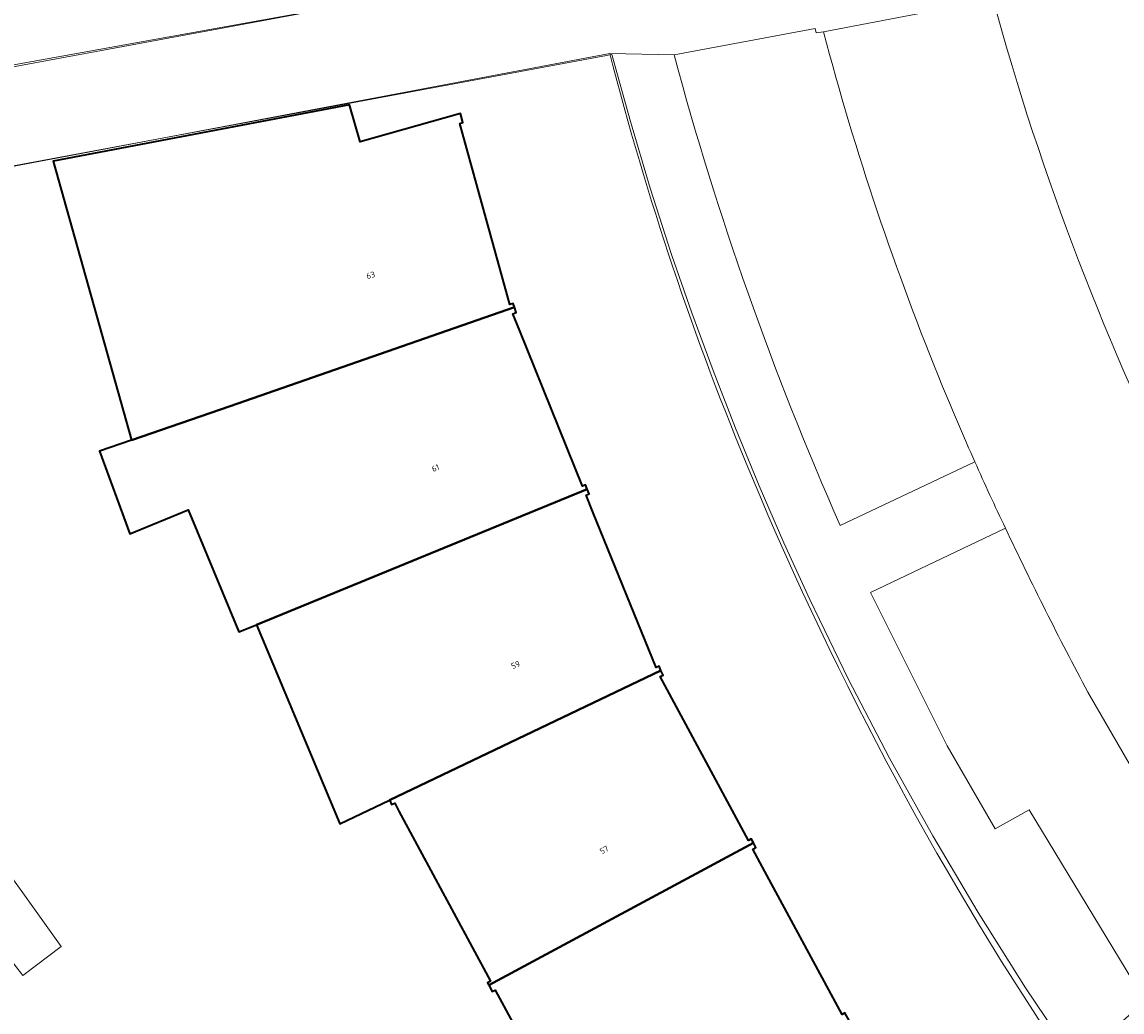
# Model space of a CAD drawing. Header units: metres. Extents: x 237319 to 238937, y 510065 to 511489.
# Tile 122 of 176: x 237999 to 238033, y 511106 to 511137. Entities that reach past the tile are written whole.
import ezdxf
from ezdxf.enums import TextEntityAlignment as Align

# ---------------------------------------------------------------- set-up
doc = ezdxf.new("R2010")
doc.units = ezdxf.units.M
for name, color, linetype, lineweight in [('B-WE-FV-GELEIDING_WILDRASTER-G', 252, 'Continuous', 18), ('B-WE-KG-GRENS_PERCEEL-GV', 252, 'Continuous', 18), ('B-WE-OG-BEBOUWING-GV', 252, 'Continuous', 35), ('B-WE-OG-BEBOUWING-T18', 252, 'Continuous', 18), ('B-WE-OG-TERREIN_BEGROEID-GV', 252, 'Continuous', 18), ('B-WE-OG-TERREIN_ERF-GV', 252, 'Continuous', 18), ('B-WE-VH-GESLOTENVERHARDING-GV', 252, 'Continuous', 18), ('B-WE-VH-OPENVERHARDING-GV', 252, 'Continuous', 18)]:
    doc.layers.add(name, color=color, linetype=linetype, lineweight=lineweight)
doc.styles.add('NLCS-ISO-M100-T18', font='NLCS-ISO.ttf', dxfattribs={"height": 0.18})

# ---------------------------------------------------------------- blocks, each defined once
blk = doc.blocks.new('brk-2025')
at = {"layer": 'B-WE-KG-GRENS_PERCEEL-GV', "flags": 128}
for points in [[(237970.816, 511194.568), (237984.675, 511189.897), (237989.035, 511188.427), (238015.584, 511179.47), (238015.184, 511177.292), (238014.833, 511175.105), (238014.532, 511172.911), (238014.23, 511170.222), (238014.003, 511167.525), (238013.85, 511164.817), (238013.772, 511162.106), (238013.769, 511159.389), (238013.841, 511156.672), (238013.987, 511153.959), (238014.209, 511151.252), (238014.505, 511148.554), (238014.876, 511145.865), (238015.284, 511143.392), (238015.754, 511140.931), (238016.288, 511138.482), (237988.927, 511133.414), (237984.755, 511132.674), (237984.548, 511133.662), (237972.404, 511131.406)], [(237970.171, 511125.873), (237985.48, 511128.769), (237985.337, 511129.726), (237989.588, 511130.499), (238017.022, 511135.593), (238017.588, 511133.541), (238018.198, 511131.501), (238018.852, 511129.475), (238019.469, 511127.69), (238020.12, 511125.917), (238020.805, 511124.157), (238021.528, 511122.394), (238022.287, 511120.647), (238023.079, 511118.914), (238024.268, 511116.464), (238025.525, 511114.048), (238025.678, 511113.772), (238026.848, 511111.668), (238028.236, 511109.325), (238029.689, 511107.021), (238031.205, 511104.759)]]:
    blk.add_lwpolyline(points, dxfattribs=at)
blk = doc.blocks.new('bgt-2025')
at = {"layer": 'B-WE-OG-BEBOUWING-GV', "flags": 128}
for points in [[(238005.331, 511124.826), (238014.036, 511127.856), (238013.998, 511127.976), (238013.902, 511127.945), (238012.364, 511133.48), (238012.462, 511133.512), (238012.387, 511133.794), (238009.311, 511132.922), (238008.991, 511134.051), (237999.91, 511132.333), (238002.31, 511123.786)], [(238006.136, 511118.136), (238016.267, 511122.291), (238016.216, 511122.418), (238016.123, 511122.381), (238014.2, 511127.136), (238013.988, 511127.66), (238014.087, 511127.696), (238014.036, 511127.856), (238005.331, 511124.826), (238002.31, 511123.786), (238001.331, 511123.449), (238002.26, 511120.919), (238004.043, 511121.651), (238005.6, 511117.92)], [(238016.267, 511122.291), (238006.136, 511118.136), (238008.69, 511112.039), (238010.216, 511112.768), (238018.525, 511116.738), (238018.47, 511116.867), (238018.378, 511116.828), (238016.452, 511121.566), (238016.235, 511122.101), (238016.325, 511122.144)], [(238010.216, 511112.768), (238010.221, 511112.756), (238010.276, 511112.63), (238010.371, 511112.672), (238010.503, 511112.425), (238013.306, 511107.218), (238013.218, 511107.171), (238013.254, 511107.104), (238021.36, 511111.455), (238021.291, 511111.582), (238021.203, 511111.535), (238018.501, 511116.556), (238018.587, 511116.594), (238018.525, 511116.738)], [(238016.472, 511101.138), (238020.304, 511103.51), (238020.741, 511102.804), (238023.53, 511104.531), (238023.088, 511105.245), (238024.298, 511105.997), (238024.155, 511106.253), (238024.068, 511106.205), (238021.637, 511110.718), (238021.34, 511111.269), (238021.433, 511111.319), (238021.36, 511111.455), (238013.254, 511107.104), (238013.361, 511106.906), (238013.449, 511106.951), (238016.421, 511101.457), (238016.319, 511101.395)]]:
    blk.add_lwpolyline(points, close=True, dxfattribs=at)
at = {"layer": 'B-WE-OG-TERREIN_BEGROEID-GV', "flags": 128}
for points in [[(238023.504, 511136.287), (238023.276, 511136.26), (238023.246, 511136.392), (238018.929, 511135.584)], [(238024.012, 511121.18), (238028.136, 511123.127)], [(238029.069, 511121.096), (238024.938, 511119.121), (238027.284, 511114.432), (238028.761, 511111.886), (238029.802, 511112.468), (238033.352, 511106.61), (238036.018, 511108.346), (238034.242, 511111.09), (238034.418, 511111.195), (238031.595, 511116.071)]]:
    blk.add_lwpolyline(points, dxfattribs=at)
at = {"layer": 'B-WE-OG-TERREIN_BEGROEID-GV'}
for points in [[(238027.149, 511125.436, -0.033096), (238023.504, 511136.287)], [(238018.929, 511135.584, 0.038411), (238024.012, 511121.18)], [(238028.136, 511123.127, -0.007321), (238027.149, 511125.436)], [(238031.595, 511116.071, -0.011848), (238029.069, 511121.096)]]:
    blk.add_lwpolyline(points, format="xyb", dxfattribs=at)
at = {"layer": 'B-WE-OG-TERREIN_ERF-GV', "flags": 128}
for points in [[(237938.126, 511133.642), (237980.111, 511131.808), (237988.844, 511133.49), (237987.677, 511139.822), (237986.578, 511148.565), (237987.98, 511148.716), (237988.434, 511144.364), (237989.268, 511139.367), (237990.195, 511133.751), (238016.33, 511138.468), (238015.815, 511140.874)], [(238016.957, 511135.628), (237991.21, 511130.756), (237993.039, 511123.772), (237997.464, 511112.04), (238000.158, 511108.283), (237998.986, 511107.395), (237995.764, 511111.577), (237996.293, 511112.086), (237991.432, 511123.159), (237989.523, 511130.433), (237978.951, 511128.408), (237941.849, 511113.386)], [(238016.421, 511101.457), (238013.449, 511106.951), (238013.361, 511106.906), (238013.254, 511107.104), (238013.218, 511107.171), (238013.306, 511107.218), (238010.503, 511112.425), (238010.371, 511112.672), (238010.276, 511112.63), (238010.221, 511112.756), (238010.216, 511112.768), (238008.69, 511112.039), (238006.136, 511118.136), (238005.6, 511117.92), (238004.043, 511121.651), (238002.26, 511120.919), (238001.331, 511123.449), (238002.31, 511123.786), (237999.91, 511132.333), (238008.991, 511134.051), (238009.311, 511132.922), (238012.387, 511133.794), (238012.462, 511133.512), (238012.364, 511133.48), (238013.902, 511127.945), (238013.998, 511127.976), (238014.036, 511127.856), (238014.087, 511127.696), (238013.988, 511127.66), (238014.2, 511127.136), (238016.123, 511122.381), (238016.216, 511122.418), (238016.267, 511122.291), (238016.325, 511122.144), (238016.235, 511122.101), (238016.452, 511121.566), (238018.378, 511116.828), (238018.47, 511116.867), (238018.525, 511116.738), (238018.587, 511116.594), (238018.501, 511116.556), (238021.203, 511111.535), (238021.291, 511111.582), (238021.36, 511111.455), (238021.433, 511111.319), (238021.34, 511111.269), (238021.637, 511110.718), (238024.068, 511106.205)]]:
    blk.add_lwpolyline(points, dxfattribs=at)
at = {"layer": 'B-WE-OG-TERREIN_ERF-GV'}
for points in [[(238021.298, 511122.693, -0.036574), (238016.957, 511135.628)], [(238031.059, 511104.587, -0.050203), (238021.298, 511122.693)]]:
    blk.add_lwpolyline(points, format="xyb", dxfattribs=at)
at = {"layer": 'B-WE-VH-GESLOTENVERHARDING-GV'}
for points in [[(238036.625, 511132.677, -0.060929), (238032.641, 511148.233)], [(238028.557, 511137.771, 0.049591), (238034.469, 511122.084)]]:
    blk.add_lwpolyline(points, format="xyb", dxfattribs=at)
at = {"layer": 'B-WE-VH-OPENVERHARDING-GV'}
for points in [[(238032.641, 511148.233, 0.060929), (238036.625, 511132.677)], [(238034.469, 511122.084, -0.049591), (238028.557, 511137.771)], [(238023.504, 511136.287, 0.033096), (238027.149, 511125.436)], [(238016.957, 511135.628, 0.036574), (238021.298, 511122.693)], [(238024.012, 511121.18, -0.038411), (238018.929, 511135.584)], [(238027.149, 511125.436, 0.007321), (238028.136, 511123.127)], [(238028.136, 511123.127, 0.006219), (238029.069, 511121.096)], [(238029.069, 511121.096, -0.006219), (238028.136, 511123.127)], [(238021.298, 511122.693, 0.050203), (238031.059, 511104.587)], [(238029.069, 511121.096, 0.011848), (238031.595, 511116.071)]]:
    blk.add_lwpolyline(points, format="xyb", dxfattribs=at)
at = {"layer": 'B-WE-VH-OPENVERHARDING-GV', "flags": 128}
for points in [[(238022.49, 511140.467), (238022.274, 511140.407), (238022.296, 511140.286), (238018.018, 511139.493), (238016.33, 511138.468), (237990.195, 511133.751), (237988.844, 511133.49), (237989.523, 511130.433), (237991.21, 511130.756), (238016.957, 511135.628), (238018.929, 511135.584), (238023.246, 511136.392), (238023.276, 511136.26), (238023.504, 511136.287), (238028.258, 511137.203), (238028.457, 511137.328), (238028.567, 511137.536), (238028.557, 511137.771), (238027.798, 511140.969)], [(238028.557, 511137.771), (238028.567, 511137.536), (238028.457, 511137.328), (238028.258, 511137.203), (238023.504, 511136.287)], [(238018.929, 511135.584), (238016.957, 511135.628)], [(238028.136, 511123.127), (238024.012, 511121.18)], [(238031.059, 511104.587), (238033.352, 511106.61), (238029.802, 511112.468), (238028.761, 511111.886), (238027.284, 511114.432), (238024.938, 511119.121), (238029.069, 511121.096)], [(238031.595, 511116.071), (238034.418, 511111.195), (238038.549, 511113.837)]]:
    blk.add_lwpolyline(points, dxfattribs=at)
blk.add_lwpolyline([(237991.21, 511130.756), (237989.523, 511130.433), (237991.432, 511123.159), (237996.293, 511112.086), (237995.764, 511111.577), (237998.986, 511107.395), (238000.158, 511108.283), (237997.464, 511112.04), (237993.039, 511123.772)], close=True, dxfattribs=at)
at = {"layer": 'B-WE-KG-GRENS_PERCEEL-GV'}
blk.add_blockref('brk-2025', (0, 0), dxfattribs=at)
at = {"layer": 'B-WE-OG-BEBOUWING-T18', "style": 'NLCS-ISO-M100-T18'}
for s, rotation, p in [('63', 15.6, (238009.636, 511128.84)), ('61', 22, (238011.621, 511122.938)), ('59', 22.2, (238014.072, 511116.907)), ('57', 28.3, (238016.786, 511111.242))]:
    blk.add_text(s, height=0.18, rotation=rotation, dxfattribs=at).set_placement(p, align=Align.MIDDLE)

msp = doc.modelspace()

# ---------------------------------------------------------------- block references
at = {"layer": 'B-WE-FV-GELEIDING_WILDRASTER-G'}
msp.add_blockref('bgt-2025', (0, 0), dxfattribs=at)

doc.saveas('drawing.dxf')
